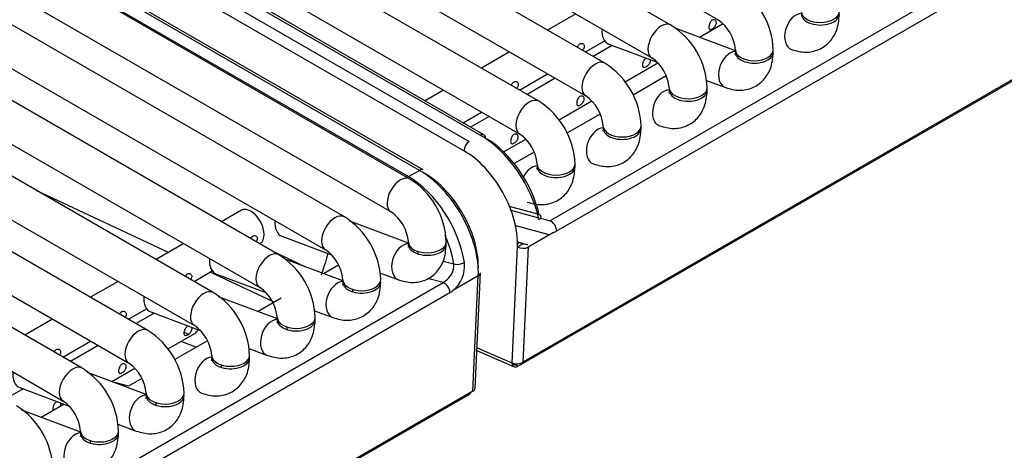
# Model space of a CAD drawing. Header units: millimetres. Extents: x -40 to 419, y 0 to 295.
# Tile 45 of 72: x 343.26 to 349.75, y 96.42 to 99.26. Entities that reach past the tile are written whole.
import ezdxf

# ---------------------------------------------------------------- set-up
doc = ezdxf.new("R2010")
doc.units = ezdxf.units.MM
doc.layers.add('135.735_BW4_TWIN', color=7, linetype='Continuous')
doc.layers.add('Standard', color=7, linetype='Continuous')

# ---------------------------------------------------------------- blocks, each defined once
blk = doc.blocks.new('SE3')
at = {"layer": '135.735_BW4_TWIN', "color": 7, "linetype": 'Continuous'}
for p, q in [((366.2892, 108.3818), (346.5751, 96.9998)), ((366.2574, 108.3545), (346.5432, 96.9725)), ((340.0467, 103.7702), (347.8613, 99.2584)), ((347.5508, 99.2234), (339.8612, 103.663)), ((339.7564, 103.4348), (347.4258, 99.0069)), ((347.1153, 98.972), (339.7967, 103.1974)), ((344.9672, 97.7086), (335.8455, 102.975)), ((346.6797, 98.7206), (339.3612, 102.9459)), ((339.6717, 102.9809), (346.9903, 98.7555)), ((344.5351, 97.4592), (335.4135, 102.7256)), ((335.7205, 102.7585), (344.8422, 97.4921)), ((339.2362, 102.7294), (346.5547, 98.5041)), ((344.1031, 97.2098), (334.9814, 102.4762)), ((335.2885, 102.5091), (344.4101, 97.2427)), ((339.2537, 102.4786), (346.2221, 98.4554)), ((346.294, 98.497), (339.3256, 102.5202)), ((346.319, 98.4994), (339.3506, 102.5226)), ((345.8313, 98.2075), (338.5127, 102.4329)), ((346.1867, 98.3942), (339.2183, 102.4174)), ((345.893, 98.265), (338.9246, 102.2882)), ((345.918, 98.2675), (338.9496, 102.2907)), ((343.671, 96.9603), (334.5494, 102.2267)), ((334.8564, 102.2597), (343.9781, 96.9933)), ((338.3877, 102.2164), (345.7063, 97.991)), ((338.8527, 102.2467), (345.8211, 98.2235)), ((346.7534, 97.9318), (354.1637, 102.2102)), ((345.3992, 97.9581), (338.0807, 102.1834)), ((354.2082, 102.1429), (346.7979, 97.8646)), ((334.4244, 102.0102), (343.546, 96.7438)), ((337.9557, 101.9669), (345.2742, 97.7416)), ((346.9236, 99.2969), (346.7381, 99.1898)), ((347.8945, 99.2313), (347.7388, 99.1415)), ((347.9756, 99.053), (347.5779, 99.2016)), ((346.9881, 99.0454), (347.1149, 99.1186)), ((347.1422, 99.0976), (347.46, 98.9788)), ((346.4881, 99.0454), (346.3026, 98.9383)), ((347.1648, 99.0891), (347.0386, 99.0163)), ((347.9756, 99.0604), (347.9756, 99.0441)), ((348.2256, 99.0441), (348.2256, 99.0604)), ((347.2457, 98.8471), (347.4649, 98.9737)), ((346.5526, 98.794), (346.7381, 98.9011)), ((346.7886, 98.8719), (346.6031, 98.7648)), ((347.5206, 98.8877), (347.3014, 98.7611)), ((347.7845, 98.8575), (347.9107, 98.8103)), ((346.0526, 98.794), (345.9307, 98.7236)), ((347.54, 98.809), (347.54, 98.7927)), ((347.79, 98.7927), (347.79, 98.809)), ((346.8102, 98.5957), (347.0294, 98.7223)), ((346.1807, 98.5793), (346.3026, 98.6496)), ((347.0851, 98.6363), (346.8659, 98.5097)), ((346.3531, 98.6205), (346.2312, 98.5501)), ((347.1045, 98.5576), (347.1045, 98.5412)), ((347.3545, 98.5412), (347.3545, 98.5576)), ((346.4482, 98.3867), (346.5939, 98.4708)), ((346.6496, 98.3848), (346.5184, 98.3091)), ((345.8211, 98.2235), (345.893, 98.265)), ((346.669, 98.3061), (346.669, 98.2898)), ((346.919, 98.2898), (346.919, 98.3061)), ((344.2388, 97.7236), (343.3685, 98.1328)), ((344.7198, 98.0014), (344.59, 97.9264)), ((346.6732, 97.9752), (346.4877, 98.0264)), ((346.497, 98.0026), (346.6788, 97.9524)), ((345.8213, 97.7854), (345.434, 97.9301)), ((346.6916, 97.9489), (346.7534, 97.9318)), ((346.7492, 97.8387), (346.5229, 97.9012)), ((344.9872, 97.8302), (345.3135, 97.7083)), ((346.7777, 97.8552), (346.6105, 97.7586)), ((344.34, 97.7821), (344.158, 97.677)), ((344.84, 97.7821), (344.8448, 97.7848)), ((344.9268, 97.7319), (345.1421, 97.6283)), ((346.5041, 96.9949), (346.5398, 97.7607)), ((346.54, 97.7606), (346.5764, 97.7816)), ((346.6105, 97.7586), (346.5751, 96.9998)), ((345.3892, 97.5359), (345.002, 97.6807)), ((346.0501, 97.6657), (346.12, 97.6475)), ((344.408, 97.5326), (344.5278, 97.6018)), ((345.2491, 97.5768), (345.2731, 97.6498)), ((345.3606, 97.6402), (345.2622, 97.5834)), ((344.9367, 97.3955), (344.5143, 97.594)), ((344.5552, 97.5808), (344.8814, 97.4588)), ((345.6333, 97.5887), (345.7557, 97.543)), ((346.0493, 97.5249), (345.9466, 97.5516)), ((346.2814, 97.5682), (346.1141, 97.4716)), ((346.2461, 96.8094), (346.2814, 97.5682)), ((346.2606, 96.8277), (346.2961, 97.5884)), ((337.2178, 92.426), (346.0493, 97.5249)), ((343.908, 97.5326), (343.7259, 97.4275)), ((346.0938, 97.4576), (337.2622, 92.3587)), ((344.9572, 97.2865), (344.5699, 97.4312)), ((344.9816, 97.4214), (344.8302, 97.334)), ((343.9759, 97.2832), (344.0958, 97.3524)), ((345.2013, 97.3393), (345.3237, 97.2935)), ((343.4759, 97.2832), (343.2939, 97.1781)), ((344.1457, 97.3229), (344.0264, 97.254)), ((344.1231, 97.3313), (344.4494, 97.2094)), ((344.2335, 97.0849), (344.4128, 97.1884)), ((343.5439, 97.0337), (343.7259, 97.1388)), ((343.7764, 97.1097), (343.5944, 97.0046)), ((344.4965, 97.1413), (344.2818, 97.0173)), ((344.4217, 97.0981), (344.3212, 97.1355)), ((344.7692, 97.0898), (344.8916, 97.0441)), ((346.2731, 97.0955), (346.5036, 96.9951)), ((346.2722, 97.0772), (346.519, 96.9697)), ((343.8658, 96.8726), (344.0173, 96.96)), ((346.5036, 96.9951), (346.5041, 96.9949)), ((346.5432, 96.9725), (346.5045, 96.9894)), ((344.0931, 96.7876), (343.7058, 96.9323)), ((344.0644, 96.8919), (343.9761, 96.8408)), ((343.2816, 96.824), (343.1624, 96.7551)), ((343.259, 96.8324), (343.5853, 96.7105)), ((343.9761, 96.8408), (343.8864, 96.8649)), ((346.2142, 96.7821), (323.6575, 83.759)), ((346.2461, 96.8094), (323.6893, 83.7863)), ((346.2054, 96.7859), (346.2142, 96.7821)), ((343.5512, 96.7233), (343.3997, 96.6358)), ((343.661, 96.5382), (343.2738, 96.6829)), ((343.9051, 96.591), (344.0275, 96.5452))]:
    blk.add_line(p, q, dxfattribs=at)
for centre, radius, start, end in [((347.7154, 99.0422), 0.5105, 2.04976, 57.95024), ((347.2799, 98.7907), 0.5105, 2.04976, 57.95024), ((347.71, 99.0391), 0.2664, 4.59769, 55.40231), ((346.8444, 98.5393), 0.5105, 2.04976, 57.95024), ((347.2745, 98.7877), 0.2664, 4.59769, 55.40231), ((346.4088, 98.2879), 0.5105, 2.04976, 57.95024), ((346.839, 98.5362), 0.2664, 4.59769, 55.40231), ((346.4035, 98.2848), 0.2664, 4.59769, 55.40231), ((345.5604, 97.7748), 0.5105, 2.04976, 57.95024), ((345.555, 97.7717), 0.2664, 4.59769, 55.40231), ((345.1283, 97.5254), 0.5105, 2.04976, 57.95024), ((345.123, 97.5223), 0.2664, 4.59769, 55.40231), ((346.6231, 97.9241), 0.1499, 253.57708, 264.17673), ((344.6963, 97.2759), 0.5105, 2.04976, 57.95024), ((345.9926, 97.6404), 0.1276, 303.56679, 3.169), ((345.9804, 97.6341), 0.2104, 309.44973, 6.02434), ((344.6909, 97.2728), 0.2664, 4.59769, 55.40231), ((344.2642, 97.0265), 0.5105, 2.04976, 57.95024), ((343.8322, 96.7771), 0.5105, 2.04976, 57.95024), ((344.2589, 97.0234), 0.2664, 4.59769, 55.40231), ((343.4001, 96.5276), 0.5105, 2.04976, 57.95024), ((343.8268, 96.774), 0.2664, 4.59769, 55.40231), ((342.9681, 96.2782), 0.5105, 2.04976, 57.95024), ((343.3948, 96.5245), 0.2664, 4.59769, 55.40231)]:
    blk.add_arc(centre, radius, start, end, dxfattribs=at)
for centre, major_axis, ratio, start_param, end_param in [((348.39, 99.1789), (0.0438, 0.1171), 0.668835, 0.268026, 3.1414), ((348.5361, 99.3119), (-0.125, 0), 0.57735, 0.008065, 3.142515), ((348.5361, 99.2956), (-0.125, 0), 0.57735, 0, 3.141593), ((347.4883, 99.1152), (-0.0625, -0.1083), 0.57735, 3.1405, 6.27512), ((347.186, 99.2147), (0.0438, 0.1171), 0.668835, 1.964049, 3.141593), ((347.9545, 98.9274), (0.0438, 0.1171), 0.668835, 0.272383, 3.1414), ((348.1006, 99.0604), (-0.125, 0), 0.57735, 0.008065, 3.142515), ((348.1006, 99.0441), (-0.125, 0), 0.57735, 0, 3.141593), ((347.0528, 98.8637), (-0.0625, -0.1083), 0.57735, 3.1405, 6.27512), ((347.519, 98.676), (0.0438, 0.1171), 0.668835, 0.272383, 3.1414), ((347.665, 98.809), (-0.125, 0), 0.57735, 0.008065, 3.142515), ((347.665, 98.7927), (-0.125, 0), 0.57735, 0, 3.141593), ((346.6172, 98.6123), (-0.0625, -0.1083), 0.57735, 3.1405, 6.27512), ((347.0835, 98.4245), (0.0438, 0.1171), 0.668835, 0.272383, 3.1414), ((347.2295, 98.5576), (-0.125, 0), 0.57735, 0.008065, 3.142515), ((347.2295, 98.5412), (-0.125, 0), 0.57735, 0, 3.141593), ((346.2221, 98.4146), (0.025, 0.0433), 0.57735, 0.785398, 2.356194), ((346.294, 98.4561), (-0.025, -0.0433), 0.57735, 3.141593, 3.926991), ((346.3063, 98.055), (0.2877, -0.4689), 0.558749, 1.007656, 2.341303), ((346.294, 98.4561), (-0.025, -0.0433), 0.57735, 2.391101, 3.141593), ((346.3417, 98.0768), (-0.2626, 0.4256), 0.556861, 4.147864, 5.481511), ((346.1867, 97.9859), (0.25, -0.433), 0.57735, 0.733038, 2.356194), ((345.893, 98.2242), (-0.025, -0.0433), 0.57735, 3.141593, 3.926991), ((345.893, 97.8159), (0.275, -0.4763), 0.57735, 0.733038, 2.356194), ((346.6479, 98.1731), (0.0438, 0.1171), 0.668835, 0.272383, 1.389866), ((346.794, 98.3061), (-0.125, 0), 0.57735, 0.008065, 3.142515), ((346.794, 98.2898), (-0.125, 0), 0.57735, 0, 3.141593), ((345.7688, 98.0993), (0.0625, 0.1083), 0.57735, 0, 3.133528), ((345.8211, 98.1827), (-0.025, -0.0433), 0.57735, 3.926991, 4.151682), ((345.8088, 97.7673), (-0.2614, 0.4841), 0.595369, 4.181048, 5.514695), ((345.9284, 97.8364), (-0.25, 0.433), 0.57735, 3.874631, 5.497787), ((344.7823, 97.8931), (-0.0625, 0.1083), 0.57735, 3.141593, 6.283185), ((345.031, 97.9473), (0.0438, 0.1171), 0.668835, 1.932352, 3.141593), ((345.3367, 97.8498), (0.0625, 0.1083), 0.57735, 0, 3.133528), ((346.6471, 97.9508), (-0.0489, -0.0106), 0.444894, 2.25, 3.812597), ((346.7626, 97.8871), (0.025, -0.0433), 0.57735, 0.733038, 2.617994), ((346.8034, 97.9896), (-0.0775, -0.1326), 0.548038, 0.573101, 0.76518), ((345.9455, 97.7931), (-0.125, 0), 0.57735, 0.008065, 3.142515), ((345.7734, 97.7483), (0.2364, -0.4408), 0.597134, 1.041263, 1.456155), ((344.9047, 97.6004), (0.0625, 0.1083), 0.57735, 0, 3.133528), ((345.7995, 97.6601), (0.0438, 0.1171), 0.668835, 0.270212, 3.1414), ((345.9455, 97.7768), (-0.125, 0), 0.57735, 6.164386, 6.283185), ((345.9455, 97.7768), (-0.125, 0), 0.57735, 0, 3.255093), ((345.7995, 97.6601), (0.0438, 0.1171), 0.668835, -0.873634, -0.703415), ((346.5751, 97.7811), (0.0499, -0.0023), 0.606775, 3.954578, 5.525374), ((346.2104, 98.2054), (-0.275, 0.4763), 0.57735, 3.368663, 3.411755), ((344.5989, 97.6979), (0.0438, 0.1171), 0.668835, 1.932352, 3.141593), ((345.5528, 97.4483), (0.1891, -0.3526), 0.597134, 3.591813, 3.823533), ((346.1553, 97.6665), (-0.0494, -0.0078), 0.405722, 0.711984, 2.274581), ((345.5135, 97.5436), (-0.125, 0), 0.57735, 0.008065, 3.142515), ((345.5135, 97.5273), (-0.125, 0), 0.57735, 6.164386, 6.283185), ((345.5135, 97.5273), (-0.125, 0), 0.57735, 0, 3.254943), ((346.0646, 97.6056), (-0.0609, -0.0859), 0.460186, 0.783066, 0.975146), ((346.2461, 97.5907), (-0.0499, 0.0023), 0.606775, 2.383782, 3.141593), ((344.4726, 97.3509), (0.0625, 0.1083), 0.57735, 0, 3.133528), ((345.3674, 97.4106), (0.0438, 0.1171), 0.668835, 0.270212, 3.1414), ((345.3674, 97.4106), (0.0438, 0.1171), 0.668835, -0.873634, -0.703415), ((346.0585, 97.4802), (-0.025, 0.0433), 0.57735, 3.874631, 5.759587), ((346.0999, 97.583), (-0.0777, -0.133), 0.544832, 0.762478, 0.954557), ((344.1669, 97.4484), (0.0438, 0.1171), 0.668835, 1.932352, 3.141593), ((344.9354, 97.1612), (0.0438, 0.1171), 0.668835, 0.270212, 3.1414), ((345.0815, 97.2942), (-0.125, 0), 0.57735, 0.008065, 3.142515), ((345.0815, 97.2779), (-0.125, 0), 0.57735, 6.164386, 6.283185), ((345.0815, 97.2779), (-0.125, 0), 0.57735, 0, 3.254972), ((344.0406, 97.1015), (0.0625, 0.1083), 0.57735, 0, 3.133528), ((344.3503, 97.2967), (0.0625, -0.1083), 0.57735, 0, 0.453812), ((344.9354, 97.1612), (0.0438, 0.1171), 0.668835, -0.873634, -0.703415), ((344.3503, 97.2967), (0.0625, -0.1083), 0.57735, 5.424972, 5.783665), ((344.5033, 96.9117), (0.0438, 0.1171), 0.668835, 0.270212, 3.1414), ((344.6494, 97.0448), (-0.125, 0), 0.57735, 0.008065, 3.142515), ((344.6494, 97.0284), (-0.125, 0), 0.57735, 0, 3.254973), ((344.6494, 97.0284), (-0.125, 0), 0.57735, 6.169805, 6.283185), ((343.6085, 96.8521), (0.0625, 0.1083), 0.57735, 0, 3.133528), ((344.5033, 96.9117), (0.0438, 0.1171), 0.668835, -0.873634, -0.703415), ((346.5389, 97.0155), (0.02, 0.0458), 0.643408, 2.287173, 3.857969), ((346.5395, 97.0153), (0.0501, 0.0045), 0.503419, 3.885714, 5.456511), ((343.3028, 96.9495), (0.0438, 0.1171), 0.668835, 1.932352, 3.141593), ((346.2104, 96.8249), (-0.0501, -0.0045), 0.503419, 2.314918, 3.072729), ((344.0713, 96.6623), (0.0438, 0.1171), 0.668835, 0.270212, 3.1414), ((344.2174, 96.7953), (-0.125, 0), 0.57735, 0.008065, 3.142515), ((344.2174, 96.779), (-0.125, 0), 0.57735, 6.164386, 6.283185), ((344.2174, 96.779), (-0.125, 0), 0.57735, 0, 3.254972), ((346.2099, 96.8251), (0.02, 0.0458), 0.643408, 3.857969, 4.492746), ((344.0713, 96.6623), (0.0438, 0.1171), 0.668835, -0.873634, -0.703415), ((343.6392, 96.4129), (0.0438, 0.1171), 0.668835, 0.270212, 3.1414), ((343.7853, 96.5459), (-0.125, 0), 0.57735, 0.008065, 3.142515), ((343.7853, 96.5296), (-0.125, 0), 0.57735, 6.164386, 6.283185), ((343.7853, 96.5296), (-0.125, 0), 0.57735, 0, 3.254972), ((343.6392, 96.4129), (0.0438, 0.1171), 0.668835, -0.873634, -0.703415)]:
    blk.add_ellipse(centre, major_axis=major_axis, ratio=ratio, start_param=start_param, end_param=end_param, dxfattribs=at)
for points, knots in [([(348.3462, 99.0618), (348.3793, 99.0521), (348.4352, 99.0377), (348.528, 99.0561), (348.6007, 99.1085), (348.6515, 99.1921), (348.6581, 99.2546), (348.6611, 99.2956)], [0, 0, 0, 0, 0.199928, 0.392893, 0.580138, 0.766079, 1, 1, 1, 1]), ([(347.8225, 99.2551), (347.8253, 99.2567), (347.8282, 99.2577), (347.8311, 99.2581), (347.8339, 99.2584), (347.8367, 99.2581), (347.8393, 99.2572), (347.8418, 99.2563), (347.8441, 99.2547), (347.8459, 99.2527), (347.8477, 99.2507), (347.8491, 99.2482), (347.8499, 99.2454), (347.8507, 99.2426), (347.851, 99.2394), (347.8507, 99.2362), (347.8504, 99.2329), (347.8495, 99.2294), (347.8481, 99.226), (347.8467, 99.2227), (347.8447, 99.2193), (347.8425, 99.2161), (347.8402, 99.213), (347.8376, 99.21), (347.8348, 99.2074), (347.8321, 99.2047), (347.8292, 99.2024), (347.8264, 99.2004), (347.8235, 99.1984), (347.8207, 99.1968), (347.8181, 99.1957), (347.8156, 99.1947), (347.8132, 99.194), (347.8111, 99.194), (347.809, 99.194), (347.8073, 99.1945), (347.8059, 99.1956), (347.8045, 99.1967), (347.8034, 99.1984), (347.8026, 99.2006), (347.8019, 99.2028), (347.8015, 99.2055), (347.8014, 99.2085), (347.8012, 99.2116), (347.8014, 99.215), (347.802, 99.2186), (347.8025, 99.2223), (347.8033, 99.2261), (347.8045, 99.2298), (347.8057, 99.2335), (347.8072, 99.2372), (347.8091, 99.2405), (347.8109, 99.2438), (347.8131, 99.2469), (347.8155, 99.2494), (347.8176, 99.2517), (347.82, 99.2537), (347.8225, 99.2551)], [0, 0, 0, 0, 0.053042, 0.053042, 0.053042, 0.106105, 0.106105, 0.106105, 0.158883, 0.158883, 0.158883, 0.21143, 0.21143, 0.21143, 0.264302, 0.264302, 0.264302, 0.317557, 0.317557, 0.317557, 0.370676, 0.370676, 0.370676, 0.42334, 0.42334, 0.42334, 0.475929, 0.475929, 0.475929, 0.528933, 0.528933, 0.528933, 0.582211, 0.582211, 0.582211, 0.635207, 0.635207, 0.635207, 0.68779, 0.68779, 0.68779, 0.740463, 0.740463, 0.740463, 0.793587, 0.793587, 0.793587, 0.84684, 0.84684, 0.84684, 0.899702, 0.899702, 0.899702, 0.952248, 0.952248, 0.952248, 1, 1, 1, 1]), ([(346.9343, 99.0764), (346.9354, 99.0793), (346.9366, 99.0821), (346.9381, 99.0846), (346.9399, 99.0879), (346.942, 99.091), (346.9444, 99.0935), (346.9466, 99.0959), (346.949, 99.0978), (346.9515, 99.0992)], [0.8586631, 0.8586631, 0.8586631, 0.8586631, 0.8997022, 0.8997022, 0.8997022, 0.9522476, 0.9522476, 0.9522476, 1, 1, 1, 1]), ([(346.9515, 99.0992), (346.9543, 99.1008), (346.9572, 99.1018), (346.96, 99.1022), (346.9629, 99.1025), (346.9657, 99.1022), (346.9683, 99.1013), (346.9708, 99.1004), (346.9731, 99.0989), (346.9749, 99.0968), (346.9767, 99.0948), (346.9781, 99.0923), (346.9789, 99.0895), (346.9797, 99.0867), (346.98, 99.0835), (346.9797, 99.0803), (346.9794, 99.077), (346.9785, 99.0735), (346.977, 99.0702), (346.9756, 99.0668), (346.9737, 99.0634), (346.9714, 99.0603), (346.9705, 99.059), (346.9696, 99.0578), (346.9686, 99.0566)], [0, 0, 0, 0, 0.0530419, 0.0530419, 0.0530419, 0.1061047, 0.1061047, 0.1061047, 0.1588828, 0.1588828, 0.1588828, 0.2114301, 0.2114301, 0.2114301, 0.2643019, 0.2643019, 0.2643019, 0.3175571, 0.3175571, 0.3175571, 0.3706757, 0.3706757, 0.3706757, 0.3915436, 0.3915436, 0.3915436, 0.3915436]), ([(347.9107, 98.8103), (347.9438, 98.8007), (347.9997, 98.7862), (348.0924, 98.8047), (348.1651, 98.8571), (348.2159, 98.9407), (348.2226, 99.0032), (348.2256, 99.0441)], [0, 0, 0, 0, 0.199928, 0.392893, 0.580138, 0.766079, 1, 1, 1, 1]), ([(347.9756, 99.0441), (347.9749, 99.0372), (347.9743, 99.0273), (347.9733, 99.0252), (347.9733, 99.0253)], [0, 0, 0, 0, 0.1482585, 0.2525222, 0.2525222, 0.2525222, 0.2525222]), ([(347.4134, 98.9966), (347.4138, 98.9957), (347.4141, 98.9949), (347.4144, 98.994), (347.4152, 98.9911), (347.4155, 98.988), (347.4152, 98.9847), (347.4149, 98.9814), (347.414, 98.978), (347.4126, 98.9746), (347.4112, 98.9712), (347.4092, 98.9678), (347.4069, 98.9647), (347.4047, 98.9616), (347.4021, 98.9586), (347.3993, 98.9559), (347.3966, 98.9533), (347.3937, 98.9509), (347.3909, 98.949), (347.388, 98.947), (347.3852, 98.9454), (347.3826, 98.9443), (347.3801, 98.9432), (347.3776, 98.9426), (347.3756, 98.9426), (347.3735, 98.9425), (347.3718, 98.9431), (347.3704, 98.9442), (347.369, 98.9453), (347.3679, 98.947), (347.3671, 98.9491), (347.3664, 98.9513), (347.366, 98.954), (347.3658, 98.9571), (347.3657, 98.9601), (347.3659, 98.9636), (347.3665, 98.9672), (347.367, 98.9708), (347.3678, 98.9746), (347.369, 98.9784), (347.3702, 98.9821), (347.3717, 98.9857), (347.3736, 98.9891), (347.3754, 98.9924), (347.3776, 98.9954), (347.3799, 98.998), (347.3821, 99.0003), (347.3845, 99.0022), (347.387, 99.0037)], [0.1944709, 0.1944709, 0.1944709, 0.1944709, 0.2114301, 0.2114301, 0.2114301, 0.2643019, 0.2643019, 0.2643019, 0.3175571, 0.3175571, 0.3175571, 0.3706757, 0.3706757, 0.3706757, 0.4233402, 0.4233402, 0.4233402, 0.4759291, 0.4759291, 0.4759291, 0.5289331, 0.5289331, 0.5289331, 0.5822112, 0.5822112, 0.5822112, 0.6352073, 0.6352073, 0.6352073, 0.6877903, 0.6877903, 0.6877903, 0.7404633, 0.7404633, 0.7404633, 0.7935872, 0.7935872, 0.7935872, 0.8468402, 0.8468402, 0.8468402, 0.8997022, 0.8997022, 0.8997022, 0.9522476, 0.9522476, 0.9522476, 1, 1, 1, 1]), ([(346.4988, 98.825), (346.4999, 98.8278), (346.5011, 98.8306), (346.5025, 98.8332), (346.5044, 98.8365), (346.5065, 98.8396), (346.5089, 98.8421), (346.5111, 98.8444), (346.5135, 98.8464), (346.516, 98.8478)], [0.8586631, 0.8586631, 0.8586631, 0.8586631, 0.8997022, 0.8997022, 0.8997022, 0.9522476, 0.9522476, 0.9522476, 1, 1, 1, 1]), ([(346.516, 98.8478), (346.5188, 98.8494), (346.5217, 98.8504), (346.5245, 98.8507), (346.5274, 98.8511), (346.5302, 98.8508), (346.5327, 98.8499), (346.5353, 98.849), (346.5375, 98.8474), (346.5394, 98.8454), (346.5412, 98.8434), (346.5426, 98.8409), (346.5434, 98.8381), (346.5442, 98.8353), (346.5445, 98.8321), (346.5442, 98.8288), (346.5438, 98.8256), (346.5429, 98.8221), (346.5415, 98.8187), (346.5401, 98.8153), (346.5382, 98.812), (346.5359, 98.8088), (346.535, 98.8076), (346.5341, 98.8064), (346.5331, 98.8052)], [0, 0, 0, 0, 0.0530419, 0.0530419, 0.0530419, 0.1061047, 0.1061047, 0.1061047, 0.1588828, 0.1588828, 0.1588828, 0.2114301, 0.2114301, 0.2114301, 0.2643019, 0.2643019, 0.2643019, 0.3175571, 0.3175571, 0.3175571, 0.3706757, 0.3706757, 0.3706757, 0.3915436, 0.3915436, 0.3915436, 0.3915436]), ([(347.4752, 98.5589), (347.5083, 98.5492), (347.5642, 98.5348), (347.6569, 98.5533), (347.7296, 98.6056), (347.7804, 98.6892), (347.7871, 98.7517), (347.79, 98.7927)], [0, 0, 0, 0, 0.199928, 0.392893, 0.580138, 0.766079, 1, 1, 1, 1]), ([(347.54, 98.7927), (347.5394, 98.7857), (347.5388, 98.7759), (347.5378, 98.7737), (347.5378, 98.7738)], [0, 0, 0, 0, 0.1482585, 0.2525222, 0.2525222, 0.2525222, 0.2525222]), ([(346.9515, 98.7522), (346.9543, 98.7538), (346.9572, 98.7548), (346.96, 98.7552), (346.9629, 98.7555), (346.9657, 98.7552), (346.9683, 98.7543), (346.9708, 98.7534), (346.9731, 98.7518), (346.9749, 98.7498), (346.9767, 98.7478), (346.9781, 98.7453), (346.9789, 98.7425), (346.9797, 98.7397), (346.98, 98.7365), (346.9797, 98.7333), (346.9794, 98.73), (346.9785, 98.7265), (346.977, 98.7231), (346.9756, 98.7198), (346.9737, 98.7164), (346.9714, 98.7132), (346.9692, 98.7101), (346.9666, 98.7071), (346.9638, 98.7045), (346.9611, 98.7018), (346.9582, 98.6995), (346.9554, 98.6975), (346.9525, 98.6955), (346.9497, 98.6939), (346.9471, 98.6929), (346.9445, 98.6918), (346.9421, 98.6912), (346.9401, 98.6911), (346.938, 98.6911), (346.9362, 98.6916), (346.9348, 98.6927), (346.9334, 98.6938), (346.9324, 98.6955), (346.9316, 98.6977), (346.9309, 98.6999), (346.9304, 98.7026), (346.9303, 98.7056), (346.9302, 98.7087), (346.9304, 98.7122), (346.9309, 98.7158), (346.9315, 98.7194), (346.9323, 98.7232), (346.9335, 98.7269), (346.9347, 98.7306), (346.9362, 98.7343), (346.9381, 98.7376), (346.9399, 98.7409), (346.942, 98.744), (346.9444, 98.7465), (346.9466, 98.7488), (346.949, 98.7508), (346.9515, 98.7522)], [0, 0, 0, 0, 0.053042, 0.053042, 0.053042, 0.106105, 0.106105, 0.106105, 0.158883, 0.158883, 0.158883, 0.21143, 0.21143, 0.21143, 0.264302, 0.264302, 0.264302, 0.317557, 0.317557, 0.317557, 0.370676, 0.370676, 0.370676, 0.42334, 0.42334, 0.42334, 0.475929, 0.475929, 0.475929, 0.528933, 0.528933, 0.528933, 0.582211, 0.582211, 0.582211, 0.635207, 0.635207, 0.635207, 0.68779, 0.68779, 0.68779, 0.740463, 0.740463, 0.740463, 0.793587, 0.793587, 0.793587, 0.84684, 0.84684, 0.84684, 0.899702, 0.899702, 0.899702, 0.952248, 0.952248, 0.952248, 1, 1, 1, 1]), ([(347.0397, 98.3075), (347.0728, 98.2978), (347.1286, 98.2834), (347.2214, 98.3018), (347.2941, 98.3542), (347.3449, 98.4378), (347.3515, 98.5003), (347.3545, 98.5412)], [0, 0, 0, 0, 0.199928, 0.392893, 0.580138, 0.766079, 1, 1, 1, 1]), ([(347.1045, 98.5412), (347.1039, 98.5343), (347.1033, 98.5244), (347.1023, 98.5223), (347.1023, 98.5224)], [0, 0, 0, 0, 0.1482585, 0.2525222, 0.2525222, 0.2525222, 0.2525222]), ([(346.516, 98.5008), (346.5188, 98.5024), (346.5217, 98.5034), (346.5245, 98.5037), (346.5274, 98.5041), (346.5302, 98.5038), (346.5327, 98.5029), (346.5353, 98.5019), (346.5375, 98.5004), (346.5394, 98.4984), (346.5412, 98.4964), (346.5426, 98.4939), (346.5434, 98.4911), (346.5442, 98.4883), (346.5445, 98.4851), (346.5442, 98.4818), (346.5438, 98.4785), (346.5429, 98.4751), (346.5415, 98.4717), (346.5401, 98.4683), (346.5382, 98.465), (346.5359, 98.4618), (346.5337, 98.4587), (346.531, 98.4557), (346.5283, 98.453), (346.5256, 98.4504), (346.5227, 98.448), (346.5198, 98.4461), (346.517, 98.4441), (346.5142, 98.4425), (346.5116, 98.4414), (346.509, 98.4403), (346.5066, 98.4397), (346.5046, 98.4397), (346.5025, 98.4396), (346.5007, 98.4402), (346.4993, 98.4413), (346.4979, 98.4424), (346.4968, 98.4441), (346.4961, 98.4462), (346.4954, 98.4484), (346.4949, 98.4511), (346.4948, 98.4542), (346.4947, 98.4572), (346.4949, 98.4607), (346.4954, 98.4643), (346.4959, 98.4679), (346.4968, 98.4718), (346.498, 98.4755), (346.4992, 98.4792), (346.5007, 98.4829), (346.5025, 98.4862), (346.5044, 98.4895), (346.5065, 98.4925), (346.5089, 98.4951), (346.5111, 98.4974), (346.5135, 98.4993), (346.516, 98.5008)], [0, 0, 0, 0, 0.053042, 0.053042, 0.053042, 0.106105, 0.106105, 0.106105, 0.158883, 0.158883, 0.158883, 0.21143, 0.21143, 0.21143, 0.264302, 0.264302, 0.264302, 0.317557, 0.317557, 0.317557, 0.370676, 0.370676, 0.370676, 0.42334, 0.42334, 0.42334, 0.475929, 0.475929, 0.475929, 0.528933, 0.528933, 0.528933, 0.582211, 0.582211, 0.582211, 0.635207, 0.635207, 0.635207, 0.68779, 0.68779, 0.68779, 0.740463, 0.740463, 0.740463, 0.793587, 0.793587, 0.793587, 0.84684, 0.84684, 0.84684, 0.899702, 0.899702, 0.899702, 0.952248, 0.952248, 0.952248, 1, 1, 1, 1]), ([(346.6042, 98.056), (346.6373, 98.0463), (346.6931, 98.0319), (346.7859, 98.0504), (346.8586, 98.1027), (346.9094, 98.1864), (346.916, 98.2488), (346.919, 98.2898)], [0, 0, 0, 0, 0.199928, 0.392893, 0.580138, 0.766079, 1, 1, 1, 1]), ([(346.669, 98.2898), (346.6684, 98.2828), (346.6678, 98.273), (346.6668, 98.2709), (346.6668, 98.2709)], [0, 0, 0, 0, 0.1482585, 0.2525222, 0.2525222, 0.2525222, 0.2525222]), ([(344.7821, 97.8155), (344.7824, 97.8161), (344.7827, 97.8167), (344.783, 97.8173), (344.7849, 97.8206), (344.787, 97.8236), (344.7894, 97.8262), (344.7916, 97.8285), (344.794, 97.8304), (344.7965, 97.8319)], [0.8906057, 0.8906057, 0.8906057, 0.8906057, 0.8997022, 0.8997022, 0.8997022, 0.9522476, 0.9522476, 0.9522476, 1, 1, 1, 1]), ([(344.7965, 97.8319), (344.7992, 97.8335), (344.8022, 97.8345), (344.805, 97.8348), (344.8079, 97.8352), (344.8107, 97.8349), (344.8132, 97.8339), (344.8158, 97.833), (344.818, 97.8315), (344.8199, 97.8295), (344.8217, 97.8275), (344.823, 97.825), (344.8239, 97.8222), (344.8247, 97.8193), (344.825, 97.8162), (344.8246, 97.8129), (344.8243, 97.8096), (344.8234, 97.8062), (344.822, 97.8028), (344.8209, 97.8001), (344.8195, 97.7975), (344.8178, 97.7949)], [0, 0, 0, 0, 0.0530419, 0.0530419, 0.0530419, 0.1061047, 0.1061047, 0.1061047, 0.1588828, 0.1588828, 0.1588828, 0.2114301, 0.2114301, 0.2114301, 0.2643019, 0.2643019, 0.2643019, 0.3175571, 0.3175571, 0.3175571, 0.3594503, 0.3594503, 0.3594503, 0.3594503]), ([(345.7557, 97.543), (345.7888, 97.5333), (345.8447, 97.5189), (345.9374, 97.5373), (346.0101, 97.5897), (346.0609, 97.6733), (346.0675, 97.7358), (346.0705, 97.7768)], [0, 0, 0, 0, 0.199928, 0.392893, 0.580138, 0.766079, 1, 1, 1, 1]), ([(345.8205, 97.7768), (345.8199, 97.7698), (345.8193, 97.7599), (345.8183, 97.7578), (345.8183, 97.7579)], [0, 0, 0, 0, 0.1482585, 0.2525222, 0.2525222, 0.2525222, 0.2525222]), ([(344.3501, 97.5661), (344.3504, 97.5667), (344.3507, 97.5673), (344.351, 97.5678), (344.3528, 97.5711), (344.355, 97.5742), (344.3574, 97.5767), (344.3595, 97.579), (344.362, 97.581), (344.3644, 97.5824)], [0.8906057, 0.8906057, 0.8906057, 0.8906057, 0.8997022, 0.8997022, 0.8997022, 0.9522476, 0.9522476, 0.9522476, 1, 1, 1, 1]), ([(344.3644, 97.5824), (344.3672, 97.584), (344.3701, 97.585), (344.373, 97.5854), (344.3758, 97.5857), (344.3787, 97.5854), (344.3812, 97.5845), (344.3837, 97.5836), (344.386, 97.582), (344.3878, 97.58), (344.3896, 97.578), (344.391, 97.5755), (344.3918, 97.5727), (344.3926, 97.5699), (344.3929, 97.5667), (344.3926, 97.5635), (344.3923, 97.5602), (344.3914, 97.5567), (344.39, 97.5534), (344.3889, 97.5507), (344.3874, 97.548), (344.3858, 97.5455)], [0, 0, 0, 0, 0.0530419, 0.0530419, 0.0530419, 0.1061047, 0.1061047, 0.1061047, 0.1588828, 0.1588828, 0.1588828, 0.2114301, 0.2114301, 0.2114301, 0.2643019, 0.2643019, 0.2643019, 0.3175571, 0.3175571, 0.3175571, 0.3594503, 0.3594503, 0.3594503, 0.3594503]), ([(345.3237, 97.2935), (345.3568, 97.2839), (345.4126, 97.2694), (345.5054, 97.2879), (345.5781, 97.3403), (345.6289, 97.4239), (345.6355, 97.4864), (345.6385, 97.5273)], [0, 0, 0, 0, 0.199928, 0.392893, 0.580138, 0.766079, 1, 1, 1, 1]), ([(345.3885, 97.5273), (345.3879, 97.5204), (345.3872, 97.5105), (345.3863, 97.5084), (345.3862, 97.5084)], [0, 0, 0, 0, 0.1482585, 0.2525222, 0.2525222, 0.2525222, 0.2525222]), ([(343.918, 97.3166), (343.9183, 97.3172), (343.9186, 97.3178), (343.9189, 97.3184), (343.9208, 97.3217), (343.9229, 97.3248), (343.9253, 97.3273), (343.9275, 97.3296), (343.9299, 97.3315), (343.9324, 97.333)], [0.8906057, 0.8906057, 0.8906057, 0.8906057, 0.8997022, 0.8997022, 0.8997022, 0.9522476, 0.9522476, 0.9522476, 1, 1, 1, 1]), ([(343.9324, 97.333), (343.9352, 97.3346), (343.9381, 97.3356), (343.9409, 97.3359), (343.9438, 97.3363), (343.9466, 97.336), (343.9491, 97.3351), (343.9517, 97.3342), (343.954, 97.3326), (343.9558, 97.3306), (343.9576, 97.3286), (343.959, 97.3261), (343.9598, 97.3233), (343.9606, 97.3205), (343.9609, 97.3173), (343.9606, 97.314), (343.9603, 97.3108), (343.9593, 97.3073), (343.9579, 97.3039), (343.9568, 97.3013), (343.9554, 97.2986), (343.9537, 97.296)], [0, 0, 0, 0, 0.0530419, 0.0530419, 0.0530419, 0.1061047, 0.1061047, 0.1061047, 0.1588828, 0.1588828, 0.1588828, 0.2114301, 0.2114301, 0.2114301, 0.2643019, 0.2643019, 0.2643019, 0.3175571, 0.3175571, 0.3175571, 0.3594503, 0.3594503, 0.3594503, 0.3594503]), ([(344.8916, 97.0441), (344.9247, 97.0344), (344.9806, 97.02), (345.0733, 97.0385), (345.146, 97.0908), (345.1968, 97.1744), (345.2035, 97.2369), (345.2065, 97.2779)], [0, 0, 0, 0, 0.199928, 0.392893, 0.580138, 0.766079, 1, 1, 1, 1]), ([(344.9565, 97.2779), (344.9558, 97.2709), (344.9552, 97.2611), (344.9542, 97.2589), (344.9542, 97.259)], [0, 0, 0, 0, 0.1482585, 0.2525222, 0.2525222, 0.2525222, 0.2525222]), ([(344.3884, 97.2324), (344.3899, 97.2305), (344.3911, 97.2282), (344.3918, 97.2257), (344.3926, 97.2229), (344.3929, 97.2197), (344.3926, 97.2165), (344.3923, 97.2132), (344.3914, 97.2097), (344.39, 97.2063), (344.3886, 97.203), (344.3866, 97.1996), (344.3844, 97.1964), (344.3821, 97.1933), (344.3795, 97.1903), (344.3768, 97.1877), (344.374, 97.185), (344.3711, 97.1827), (344.3683, 97.1807), (344.3654, 97.1787), (344.3626, 97.1771), (344.3601, 97.1761), (344.3575, 97.175), (344.3551, 97.1744), (344.353, 97.1743), (344.351, 97.1743), (344.3492, 97.1748), (344.3478, 97.1759), (344.3464, 97.177), (344.3453, 97.1787), (344.3445, 97.1809), (344.3438, 97.1831), (344.3434, 97.1858), (344.3433, 97.1888), (344.3431, 97.1919), (344.3434, 97.1953), (344.3439, 97.1989), (344.3444, 97.2026), (344.3453, 97.2064), (344.3464, 97.2101), (344.3476, 97.2138), (344.3492, 97.2175), (344.351, 97.2208), (344.3528, 97.2241), (344.355, 97.2272), (344.3574, 97.2297), (344.3595, 97.232), (344.362, 97.234), (344.3644, 97.2354)], [0.1645724, 0.1645724, 0.1645724, 0.1645724, 0.2114301, 0.2114301, 0.2114301, 0.2643019, 0.2643019, 0.2643019, 0.3175571, 0.3175571, 0.3175571, 0.3706757, 0.3706757, 0.3706757, 0.4233402, 0.4233402, 0.4233402, 0.4759291, 0.4759291, 0.4759291, 0.5289331, 0.5289331, 0.5289331, 0.5822112, 0.5822112, 0.5822112, 0.6352073, 0.6352073, 0.6352073, 0.6877903, 0.6877903, 0.6877903, 0.7404633, 0.7404633, 0.7404633, 0.7935872, 0.7935872, 0.7935872, 0.8468402, 0.8468402, 0.8468402, 0.8997022, 0.8997022, 0.8997022, 0.9522476, 0.9522476, 0.9522476, 1, 1, 1, 1]), ([(343.486, 97.0672), (343.4863, 97.0678), (343.4866, 97.0684), (343.4869, 97.0689), (343.4887, 97.0723), (343.4909, 97.0753), (343.4933, 97.0779), (343.4955, 97.0802), (343.4979, 97.0821), (343.5004, 97.0835)], [0.8906057, 0.8906057, 0.8906057, 0.8906057, 0.8997022, 0.8997022, 0.8997022, 0.9522476, 0.9522476, 0.9522476, 1, 1, 1, 1]), ([(343.5004, 97.0835), (343.5031, 97.0851), (343.506, 97.0861), (343.5089, 97.0865), (343.5117, 97.0868), (343.5146, 97.0865), (343.5171, 97.0856), (343.5196, 97.0847), (343.5219, 97.0832), (343.5237, 97.0812), (343.5255, 97.0792), (343.5269, 97.0766), (343.5277, 97.0738), (343.5286, 97.071), (343.5288, 97.0679), (343.5285, 97.0646), (343.5282, 97.0613), (343.5273, 97.0579), (343.5259, 97.0545), (343.5248, 97.0518), (343.5233, 97.0491), (343.5217, 97.0466)], [0, 0, 0, 0, 0.0530419, 0.0530419, 0.0530419, 0.1061047, 0.1061047, 0.1061047, 0.1588828, 0.1588828, 0.1588828, 0.2114301, 0.2114301, 0.2114301, 0.2643019, 0.2643019, 0.2643019, 0.3175571, 0.3175571, 0.3175571, 0.3594503, 0.3594503, 0.3594503, 0.3594503]), ([(344.4596, 96.7947), (344.4927, 96.785), (344.5485, 96.7706), (344.6413, 96.789), (344.714, 96.8414), (344.7648, 96.925), (344.7714, 96.9875), (344.7744, 97.0284)], [0, 0, 0, 0, 0.199928, 0.392893, 0.580138, 0.766079, 1, 1, 1, 1]), ([(344.5244, 97.0284), (344.5238, 97.0215), (344.5232, 97.0116), (344.5222, 97.0095), (344.5222, 97.0096)], [0, 0, 0, 0, 0.1482585, 0.2525222, 0.2525222, 0.2525222, 0.2525222]), ([(343.9324, 96.986), (343.9352, 96.9876), (343.9381, 96.9886), (343.9409, 96.9889), (343.9438, 96.9893), (343.9466, 96.989), (343.9491, 96.9881), (343.9517, 96.9871), (343.954, 96.9856), (343.9558, 96.9836), (343.9576, 96.9816), (343.959, 96.9791), (343.9598, 96.9763), (343.9606, 96.9735), (343.9609, 96.9703), (343.9606, 96.967), (343.9603, 96.9637), (343.9593, 96.9603), (343.9579, 96.9569), (343.9565, 96.9535), (343.9546, 96.9501), (343.9523, 96.947), (343.9501, 96.9439), (343.9474, 96.9409), (343.9447, 96.9382), (343.942, 96.9356), (343.9391, 96.9332), (343.9362, 96.9313), (343.9334, 96.9293), (343.9306, 96.9277), (343.928, 96.9266), (343.9254, 96.9255), (343.923, 96.9249), (343.921, 96.9249), (343.9189, 96.9248), (343.9171, 96.9254), (343.9157, 96.9265), (343.9143, 96.9276), (343.9133, 96.9293), (343.9125, 96.9314), (343.9118, 96.9336), (343.9113, 96.9363), (343.9112, 96.9394), (343.9111, 96.9424), (343.9113, 96.9459), (343.9118, 96.9495), (343.9124, 96.9531), (343.9132, 96.957), (343.9144, 96.9607), (343.9156, 96.9644), (343.9171, 96.968), (343.9189, 96.9714), (343.9208, 96.9747), (343.9229, 96.9777), (343.9253, 96.9803), (343.9275, 96.9826), (343.9299, 96.9845), (343.9324, 96.986)], [0, 0, 0, 0, 0.053042, 0.053042, 0.053042, 0.106105, 0.106105, 0.106105, 0.158883, 0.158883, 0.158883, 0.21143, 0.21143, 0.21143, 0.264302, 0.264302, 0.264302, 0.317557, 0.317557, 0.317557, 0.370676, 0.370676, 0.370676, 0.42334, 0.42334, 0.42334, 0.475929, 0.475929, 0.475929, 0.528933, 0.528933, 0.528933, 0.582211, 0.582211, 0.582211, 0.635207, 0.635207, 0.635207, 0.68779, 0.68779, 0.68779, 0.740463, 0.740463, 0.740463, 0.793587, 0.793587, 0.793587, 0.84684, 0.84684, 0.84684, 0.899702, 0.899702, 0.899702, 0.952248, 0.952248, 0.952248, 1, 1, 1, 1]), ([(344.0275, 96.5452), (344.0606, 96.5356), (344.1165, 96.5211), (344.2093, 96.5396), (344.282, 96.5919), (344.3327, 96.6756), (344.3394, 96.738), (344.3424, 96.779)], [0, 0, 0, 0, 0.199928, 0.392893, 0.580138, 0.766079, 1, 1, 1, 1]), ([(344.0924, 96.779), (344.0917, 96.772), (344.0911, 96.7622), (344.0901, 96.7601), (344.0901, 96.7601)], [0, 0, 0, 0, 0.1482585, 0.2525222, 0.2525222, 0.2525222, 0.2525222]), ([(343.4804, 96.6823), (343.4797, 96.6845), (343.4793, 96.687), (343.4792, 96.6899), (343.4791, 96.693), (343.4793, 96.6965), (343.4798, 96.7001), (343.4803, 96.7037), (343.4812, 96.7075), (343.4824, 96.7112), (343.4835, 96.7149), (343.4851, 96.7186), (343.4869, 96.7219), (343.4887, 96.7252), (343.4909, 96.7283), (343.4933, 96.7308), (343.4955, 96.7332), (343.4979, 96.7351), (343.5004, 96.7365)], [0.6904782, 0.6904782, 0.6904782, 0.6904782, 0.7404633, 0.7404633, 0.7404633, 0.7935872, 0.7935872, 0.7935872, 0.8468402, 0.8468402, 0.8468402, 0.8997022, 0.8997022, 0.8997022, 0.9522476, 0.9522476, 0.9522476, 1, 1, 1, 1]), ([(343.5243, 96.7335), (343.5258, 96.7316), (343.527, 96.7293), (343.5277, 96.7268), (343.5286, 96.724), (343.5288, 96.7208), (343.5285, 96.7176), (343.5283, 96.7148), (343.5275, 96.7118), (343.5265, 96.7089)], [0.1645724, 0.1645724, 0.1645724, 0.1645724, 0.2114301, 0.2114301, 0.2114301, 0.2643019, 0.2643019, 0.2643019, 0.3100701, 0.3100701, 0.3100701, 0.3100701]), ([(343.5955, 96.2958), (343.6286, 96.2861), (343.6844, 96.2717), (343.7772, 96.2901), (343.8499, 96.3425), (343.9007, 96.4261), (343.9073, 96.4886), (343.9103, 96.5296)], [0, 0, 0, 0, 0.199928, 0.392893, 0.580138, 0.766079, 1, 1, 1, 1]), ([(343.6603, 96.5296), (343.6597, 96.5226), (343.6591, 96.5127), (343.6581, 96.5106), (343.6581, 96.5107)], [0, 0, 0, 0, 0.1482585, 0.2525222, 0.2525222, 0.2525222, 0.2525222])]:
    blk.add_open_spline(points, degree=3, knots=knots, dxfattribs=at)
blk.add_rational_spline([(346.5807, 97.7804), (346.5658, 97.7845), (346.5509, 97.7886), (346.536, 97.7926)], [0.999999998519, 0.999999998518, 0.999999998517, 0.999999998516], degree=3, dxfattribs=at)

msp = doc.modelspace()

# ---------------------------------------------------------------- block references
at = {"layer": 'Standard'}
msp.add_blockref('SE3', (0, 0), dxfattribs=at)

doc.saveas('drawing.dxf')
